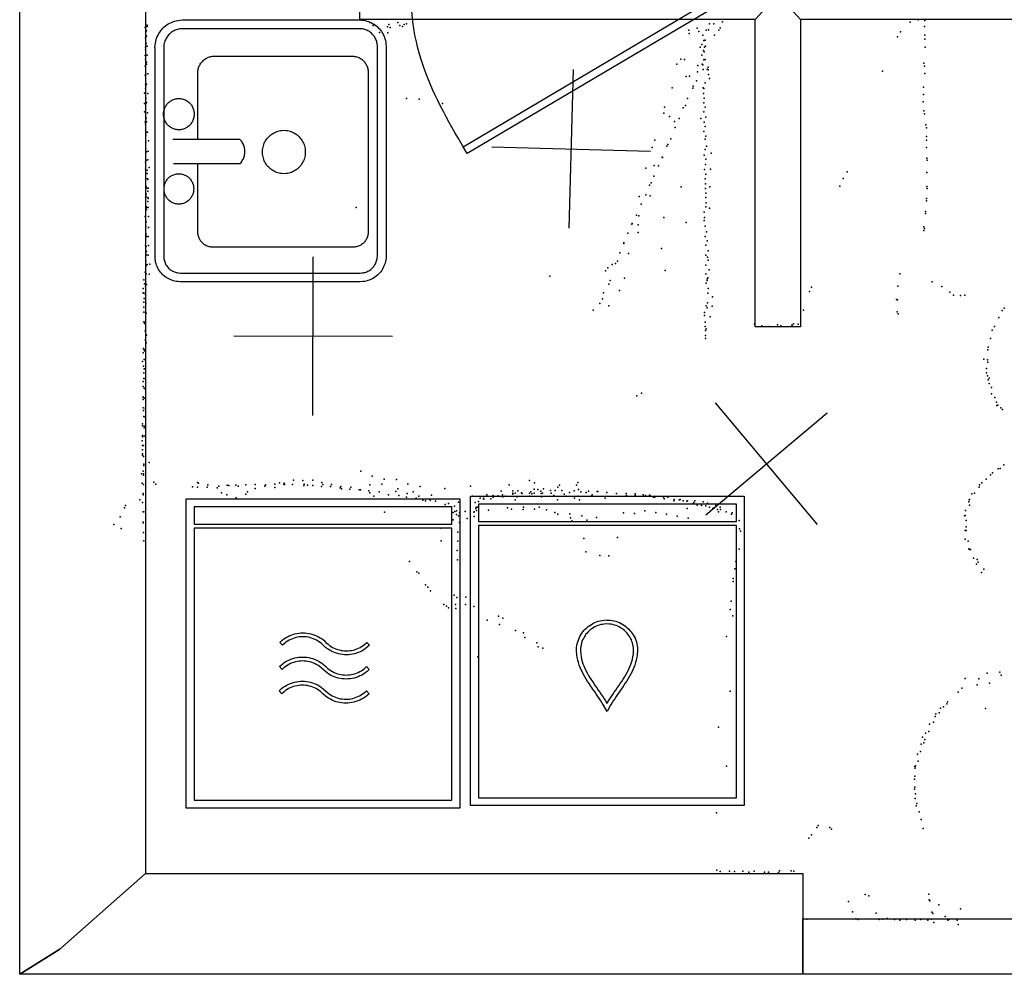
# Model space of a CAD drawing. Header units: millimetres. Extents: x -37888 to 39336, y -2864 to 67775.
# Tile 3 of 31: x -6115 to -3632, y -2864 to -458. Entities that reach past the tile are written whole.
import ezdxf

# ---------------------------------------------------------------- set-up
doc = ezdxf.new("R2010")
doc.units = ezdxf.units.MM
for name, color, linetype in [('DOORS', 7, 'Continuous'), ('OBJECTS', 8, 'Continuous'), ('P', 9, 'Continuous'), ('PANOS', 10, 'Continuous'), ('ROOMS', 1, 'Continuous'), ('WALLS', 3, 'Continuous')]:
    doc.layers.add(name, color=color, linetype=linetype)

# ---------------------------------------------------------------- blocks, each defined once
blk = doc.blocks.new('Sink_5B')
for points in [[(-299.97, 207.426), (-299.725, 212.159), (-299.238, 216.05), (-298.529, 219.705), (-297.596, 223.276), (-296.445, 226.756), (-295.086, 230.135), (-293.527, 233.404), (-291.775, 236.556), (-289.839, 239.582), (-287.726, 242.477), (-285.444, 245.231), (-283, 247.839), (-280.403, 250.292), (-277.659, 252.584), (-274.775, 254.707), (-271.759, 256.654), (-268.618, 258.417), (-265.36, 259.989), (-261.991, 261.361), (-258.522, 262.525), (-254.958, 263.474), (-251.311, 264.199), (-247.588, 264.693), (-242.046, 264.977)], [(-242.047, 264.987), (236.679, 264.987)], [(236.679, 264.999), (242.392, 264.722), (246.606, 264.206), (250.577, 263.447), (254.46, 262.443), (258.242, 261.205), (261.916, 259.739), (265.472, 258.055), (268.901, 256.161), (272.195, 254.067), (275.345, 251.781), (278.344, 249.31), (281.185, 246.664), (283.858, 243.849), (286.356, 240.875), (288.672, 237.749), (290.796, 234.478), (292.721, 231.071), (294.438, 227.537), (295.939, 223.882), (297.214, 220.117), (298.255, 216.249), (299.054, 212.289), (299.602, 208.247), (299.927, 202.212)], [(-241.141, 244.997), (-245.068, 244.852), (-247.519, 244.562), (-249.918, 244.12), (-252.262, 243.53), (-254.546, 242.798), (-256.768, 241.928), (-258.921, 240.926), (-261, 239.794), (-263.001, 238.54), (-264.918, 237.167), (-266.746, 235.681), (-268.478, 234.087), (-270.109, 232.391), (-271.635, 230.599), (-273.049, 228.715), (-274.346, 226.745), (-275.522, 224.695), (-276.572, 222.57), (-277.491, 220.374), (-278.274, 218.111), (-278.917, 215.786), (-279.414, 213.402), (-279.751, 211.125), (-279.997, 206.391)], [(236.679, 244.987), (-241.14, 244.987)], [(-122.093, 210.332), (-121.885, 213.71), (-121.57, 215.909), (-121.119, 218.061), (-120.536, 220.161), (-119.827, 222.204), (-118.995, 224.187), (-118.045, 226.104), (-116.982, 227.951), (-115.81, 229.724), (-114.535, 231.418), (-113.16, 233.028), (-111.691, 234.55), (-110.132, 235.981), (-108.487, 237.314), (-106.761, 238.546), (-104.959, 239.671), (-103.085, 240.687), (-101.145, 241.588), (-99.1417, 242.369), (-97.0809, 243.027), (-94.9669, 243.556), (-92.8043, 243.952), (-90.5977, 244.211), (-87.2155, 244.332)], [(-87.2155, 244.332), (-83.8333, 244.211), (-81.6268, 243.952), (-79.4642, 243.556), (-77.3502, 243.027), (-75.2893, 242.369), (-73.2863, 241.588), (-71.3457, 240.687), (-69.4721, 239.671), (-67.6701, 238.546), (-65.9444, 237.314), (-64.2995, 235.981), (-62.7401, 234.55), (-61.2707, 233.028), (-59.8961, 231.418), (-58.6207, 229.724), (-57.4493, 227.951), (-56.3863, 226.104), (-55.4365, 224.187), (-54.6044, 222.204), (-53.8947, 220.161), (-53.3119, 218.061), (-52.8607, 215.909), (-52.5456, 213.71), (-52.3385, 210.332)], [(48.2272, 210.332), (48.4427, 213.811), (48.7686, 216.077), (49.2347, 218.293), (49.8363, 220.455), (50.5687, 222.56), (51.4271, 224.601), (52.4066, 226.575), (53.5027, 228.477), (54.7105, 230.303), (56.0253, 232.047), (57.4423, 233.704), (58.9567, 235.272), (60.5639, 236.744), (62.2591, 238.116), (64.0375, 239.384), (65.8943, 240.543), (67.8249, 241.588), (69.8244, 242.514), (71.8881, 243.318), (74.0113, 243.994), (76.1892, 244.537), (78.4171, 244.944), (80.6901, 245.209), (84.1741, 245.332)], [(84.1741, 245.332), (87.658, 245.209), (89.9311, 244.944), (92.1589, 244.537), (94.3368, 243.994), (96.46, 243.318), (98.5237, 242.514), (100.523, 241.588), (102.454, 240.543), (104.311, 239.384), (106.089, 238.116), (107.784, 236.744), (109.391, 235.272), (110.906, 233.704), (112.323, 232.047), (113.638, 230.303), (114.845, 228.477), (115.941, 226.575), (116.921, 224.601), (117.779, 222.56), (118.512, 220.455), (119.113, 218.293), (119.58, 216.077), (119.905, 213.811), (120.121, 210.332)], [(279.951, 201.242), (279.769, 205.663), (279.429, 208.434), (278.917, 211.146), (278.239, 213.796), (277.4, 216.377), (276.405, 218.886), (275.261, 221.318), (273.971, 223.665), (272.542, 225.923), (270.98, 228.085), (269.291, 230.145), (267.48, 232.097), (265.554, 233.934), (263.519, 235.652), (261.381, 237.242), (259.147, 238.701), (256.822, 240.022), (254.411, 241.2), (251.921, 242.23), (249.357, 243.105), (246.722, 243.822), (244.022, 244.373), (241.422, 244.745), (236.679, 244.975)], [(-299.983, -205.372), (-299.983, 207.426)], [(-279.983, 206.391), (-279.983, -205.372)], [(-87.2155, 176.332), (-90.5977, 176.453), (-92.8043, 176.712), (-94.9669, 177.108), (-97.0809, 177.637), (-99.1417, 178.295), (-101.145, 179.076), (-103.085, 179.977), (-104.959, 180.992), (-106.761, 182.118), (-108.487, 183.35), (-110.132, 184.683), (-111.691, 186.114), (-113.16, 187.636), (-114.535, 189.246), (-115.81, 190.94), (-116.982, 192.713), (-118.045, 194.56), (-118.995, 196.477), (-119.827, 198.46), (-120.536, 200.503), (-121.119, 202.603), (-121.57, 204.755), (-121.885, 206.954), (-122.093, 210.332)], [(-52.3385, 210.332), (-52.5456, 206.954), (-52.8607, 204.755), (-53.3119, 202.603), (-53.8947, 200.503), (-54.6044, 198.46), (-55.4365, 196.477), (-56.3863, 194.56), (-57.4493, 192.713), (-58.6207, 190.94), (-59.8961, 189.246), (-61.2707, 187.636), (-62.7401, 186.114), (-64.2995, 184.683), (-65.9444, 183.35), (-67.6701, 182.118), (-69.4721, 180.992), (-71.3457, 179.977), (-73.2863, 179.076), (-75.2893, 178.295), (-77.3502, 177.637), (-79.4642, 177.108), (-81.6268, 176.712), (-83.8333, 176.453), (-87.2155, 176.332)], [(-29.1928, 222.963), (-29.1928, 70.3444)], [(26.0797, 70.3444), (26.0797, 224.457)], [(84.1741, 175.332), (80.6901, 175.455), (78.4171, 175.72), (76.1892, 176.127), (74.0113, 176.67), (71.8881, 177.346), (69.8244, 178.15), (67.8249, 179.076), (65.8943, 180.121), (64.0375, 181.28), (62.2591, 182.548), (60.5639, 183.92), (58.9567, 185.392), (57.4423, 186.959), (56.0253, 188.617), (54.7105, 190.361), (53.5027, 192.187), (52.4066, 194.089), (51.4271, 196.063), (50.5687, 198.104), (49.8363, 200.209), (49.2347, 202.371), (48.7686, 204.587), (48.4427, 206.853), (48.2272, 210.332)], [(120.121, 210.332), (119.905, 206.853), (119.58, 204.587), (119.113, 202.371), (118.512, 200.209), (117.779, 198.104), (116.921, 196.063), (115.941, 194.089), (114.845, 192.187), (113.638, 190.361), (112.323, 188.617), (110.906, 186.959), (109.391, 185.392), (107.784, 183.92), (106.089, 182.548), (104.311, 181.28), (102.454, 180.121), (100.523, 179.076), (98.5237, 178.15), (96.46, 177.346), (94.3368, 176.67), (92.1589, 176.127), (89.931, 175.72), (87.658, 175.455), (84.1741, 175.332)], [(279.939, -203.177), (279.939, 201.242)], [(299.939, 202.213), (299.939, -204.148)], [(-220.584, 133.145), (-220.377, 136.481), (-220.064, 138.652), (-219.616, 140.777), (-219.039, 142.85), (-218.336, 144.867), (-217.513, 146.824), (-216.573, 148.717), (-215.522, 150.54), (-214.364, 152.289), (-213.103, 153.961), (-211.744, 155.55), (-210.292, 157.052), (-208.751, 158.463), (-207.125, 159.778), (-205.42, 160.993), (-203.639, 162.104), (-201.788, 163.105), (-199.871, 163.993), (-197.893, 164.763), (-195.857, 165.41), (-193.769, 165.931), (-191.633, 166.32), (-189.454, 166.574), (-186.114, 166.691)], [(-186.114, 166.691), (-29.0743, 166.691)], [(26.1446, 166.691), (179.395, 166.691)], [(179.395, 166.691), (183.074, 166.512), (185.471, 166.2), (187.819, 165.739), (190.112, 165.134), (192.345, 164.39), (194.514, 163.512), (196.613, 162.505), (198.638, 161.374), (200.583, 160.124), (202.443, 158.76), (204.215, 157.286), (205.892, 155.708), (207.469, 154.031), (208.943, 152.26), (210.307, 150.399), (211.557, 148.454), (212.688, 146.429), (213.695, 144.33), (214.573, 142.162), (215.317, 139.928), (215.922, 137.635), (216.383, 135.288), (216.696, 132.89), (216.874, 129.212)], [(-220.584, -189.276), (-220.584, 133.145)], [(216.874, 129.212), (216.874, -187.471)], [(-29.1928, 70.3444), (-26.3487, 67.7636), (-24.3506, 66.2261), (-22.2794, 64.8351), (-20.1425, 63.5904), (-17.9471, 62.4922), (-15.7006, 61.5404), (-13.4102, 60.7351), (-11.0833, 60.0762), (-8.72722, 59.5637), (-6.34918, 59.1976), (-3.95653, 58.978), (-1.55657, 58.9047), (0.84339, 58.978), (3.23605, 59.1976), (5.61409, 59.5637), (7.97021, 60.0762), (10.2971, 60.7351), (12.5875, 61.5404), (14.834, 62.4922), (17.0294, 63.5904), (19.1663, 64.8351), (21.2374, 66.2261), (23.2355, 67.7636), (26.0797, 70.3444)], [(-52.5212, -30.4854), (-52.2466, -25.6388), (-51.8095, -22.4823), (-51.1766, -19.3929), (-50.3548, -16.3771), (-49.3504, -13.4415), (-48.1702, -10.5924), (-46.8206, -7.83635), (-45.3083, -5.17986), (-43.6399, -2.62939), (-41.822, -0.1914), (-39.861, 2.12761), (-37.7637, 4.32118), (-35.5365, 6.38282), (-33.1861, 8.30606), (-30.7191, 10.0844), (-28.142, 11.7114), (-25.4614, 13.1806), (-22.684, 14.4855), (-19.8162, 15.6195), (-16.8647, 16.5763), (-13.836, 17.3494), (-10.7368, 17.9322), (-7.57363, 18.3184), (-2.72327, 18.5146)], [(-2.72327, 18.5146), (2.12709, 18.3184), (5.29028, 17.9322), (8.3895, 17.3494), (11.4182, 16.5763), (14.3697, 15.6195), (17.2374, 14.4855), (20.0149, 13.1806), (22.6955, 11.7114), (25.2726, 10.0844), (27.7396, 8.30606), (30.09, 6.38282), (32.3171, 4.32118), (34.4145, 2.12761), (36.3754, -0.1914), (38.1934, -2.62939), (39.8618, -5.17986), (41.3741, -7.83635), (42.7236, -10.5924), (43.9039, -13.4415), (44.9082, -16.3771), (45.7301, -19.3929), (46.3629, -22.4823), (46.8001, -25.6388), (47.0746, -30.4854)], [(-2.72327, -79.4854), (-7.57363, -79.2892), (-10.7368, -78.903), (-13.836, -78.3202), (-16.8647, -77.5471), (-19.8162, -76.5903), (-22.684, -75.4563), (-25.4614, -74.1514), (-28.142, -72.6822), (-30.7191, -71.0552), (-33.1861, -69.2769), (-35.5365, -67.3536), (-37.7637, -65.292), (-39.861, -63.0984), (-41.822, -60.7794), (-43.6399, -58.3414), (-45.3083, -55.7909), (-46.8206, -53.1344), (-48.1702, -50.3784), (-49.3504, -47.5293), (-50.3548, -44.5937), (-51.1766, -41.5779), (-51.8095, -38.4885), (-52.2466, -35.332), (-52.5212, -30.4854)], [(47.0746, -30.4854), (46.8001, -35.332), (46.3629, -38.4885), (45.7301, -41.5779), (44.9082, -44.5937), (43.9039, -47.5293), (42.7236, -50.3784), (41.3741, -53.1344), (39.8618, -55.7909), (38.1934, -58.3414), (36.3754, -60.7794), (34.4145, -63.0984), (32.3171, -65.292), (30.09, -67.3536), (27.7396, -69.2769), (25.2726, -71.0552), (22.6955, -72.6822), (20.0149, -74.1514), (17.2374, -75.4563), (14.3696, -76.5903), (11.4181, -77.5471), (8.38949, -78.3202), (5.29027, -78.903), (2.12709, -79.2892), (-2.72327, -79.4854)], [(-186.457, -223.403), (-189.807, -223.24), (-191.99, -222.956), (-194.128, -222.536), (-196.215, -221.985), (-198.249, -221.307), (-200.224, -220.508), (-202.135, -219.591), (-203.979, -218.561), (-205.75, -217.423), (-207.444, -216.181), (-209.057, -214.839), (-210.584, -213.403), (-212.021, -211.876), (-213.362, -210.263), (-214.604, -208.568), (-215.743, -206.797), (-216.773, -204.954), (-217.689, -203.042), (-218.489, -201.068), (-219.166, -199.034), (-219.717, -196.946), (-220.137, -194.808), (-220.422, -192.626), (-220.584, -189.276)], [(216.874, -187.471), (216.703, -190.997), (216.404, -193.296), (215.962, -195.547), (215.382, -197.745), (214.668, -199.886), (213.827, -201.965), (212.861, -203.978), (211.777, -205.919), (210.578, -207.784), (209.27, -209.568), (207.858, -211.266), (206.345, -212.874), (204.737, -214.386), (203.039, -215.799), (201.255, -217.107), (199.39, -218.305), (197.449, -219.39), (195.437, -220.355), (193.358, -221.197), (191.217, -221.91), (189.018, -222.49), (186.768, -222.932), (184.469, -223.232), (180.942, -223.403)], [(-240.549, -264.817), (-245.886, -264.558), (-249.855, -264.074), (-253.587, -263.362), (-257.235, -262.421), (-260.79, -261.258), (-264.243, -259.882), (-267.584, -258.301), (-270.806, -256.523), (-273.901, -254.556), (-276.862, -252.409), (-279.681, -250.089), (-282.35, -247.603), (-284.862, -244.96), (-287.21, -242.167), (-289.386, -239.23), (-291.383, -236.158), (-293.192, -232.958), (-294.806, -229.638), (-296.217, -226.205), (-297.417, -222.667), (-298.396, -219.034), (-299.148, -215.313), (-299.664, -211.515), (-299.995, -205.372)], [(-279.971, -205.372), (-279.831, -208.932), (-279.523, -211.458), (-279.058, -213.931), (-278.442, -216.346), (-277.679, -218.7), (-276.774, -220.988), (-275.732, -223.204), (-274.558, -225.345), (-273.257, -227.404), (-271.834, -229.377), (-270.295, -231.256), (-268.645, -233.037), (-266.89, -234.713), (-265.036, -236.28), (-263.088, -237.731), (-261.052, -239.063), (-258.934, -240.268), (-256.738, -241.343), (-254.469, -242.283), (-252.133, -243.083), (-249.732, -243.737), (-247.271, -244.242), (-244.916, -244.582), (-240.549, -244.794)], [(180.942, -223.403), (-186.457, -223.403)], [(238.312, -244.817), (242.524, -244.646), (245.16, -244.323), (247.74, -243.838), (250.259, -243.194), (252.715, -242.396), (255.102, -241.451), (257.414, -240.364), (259.647, -239.138), (261.795, -237.78), (263.852, -236.295), (265.812, -234.689), (267.669, -232.967), (269.418, -231.136), (271.052, -229.201), (272.566, -227.168), (273.954, -225.043), (275.211, -222.833), (276.332, -220.541), (277.312, -218.173), (278.145, -215.735), (278.828, -213.23), (279.353, -210.662), (279.707, -208.198), (279.951, -203.178)], [(299.927, -204.148), (299.684, -209.167), (299.186, -213.246), (298.453, -217.085), (297.484, -220.838), (296.287, -224.494), (294.871, -228.046), (293.243, -231.483), (291.414, -234.797), (289.39, -237.981), (287.181, -241.027), (284.794, -243.926), (282.236, -246.671), (279.517, -249.256), (276.642, -251.671), (273.621, -253.909), (270.46, -255.963), (267.168, -257.824), (263.752, -259.484), (260.22, -260.935), (256.58, -262.168), (252.842, -263.176), (249.015, -263.948), (245.108, -264.478), (239.281, -264.794)], [(-240.549, -244.806), (238.311, -244.806)], [(239.282, -264.806), (-240.549, -264.806)]]:
    blk.add_lwpolyline(points)
blk = doc.blocks.new('Dryer_58')
for points in [[(-344.8, -320.8), (-344.8, 389.9)], [(-344.8, 389.9), (345.2, 389.9)], [(345.2, 389.9), (345.2, -320.8)], [(-324.8, 369.9), (-324.8, -315.8)], [(325.2, 369.9), (-324.8, 369.9)], [(325.2, -315.8), (325.2, 369.9)], [(-116, 101.2), (-110.4, 106.3), (-106.1, 109.6), (-101.7, 112.6), (-97.2, 115.2), (-92.6, 117.5), (-87.8, 119.6), (-83, 121.3), (-78.1, 122.7), (-73.1, 123.8), (-68, 124.6), (-63, 125), (-57.9, 125.2), (-52.8, 125), (-47.8, 124.6), (-42.8, 123.8), (-37.8, 122.8), (-32.9, 121.4), (-28, 119.7), (-23.3, 117.7), (-18.6, 115.4), (-14.1, 112.7), (-9.7, 109.8), (-5.5, 106.6), (0.5, 101.2)], [(-6.2, 93.8), (-11.6, 98.6), (-15.3, 101.5), (-19.1, 104.1), (-23.1, 106.4), (-27.2, 108.5), (-31.3, 110.2), (-35.6, 111.8), (-39.9, 113), (-44.3, 113.9), (-48.7, 114.6), (-53.1, 115.1), (-57.6, 115.2), (-62.1, 115.1), (-66.5, 114.7), (-70.9, 114), (-75.3, 113.1), (-79.7, 111.8), (-83.9, 110.4), (-88.1, 108.6), (-92.2, 106.6), (-96.1, 104.3), (-100, 101.7), (-103.7, 98.9), (-109.3, 93.8), (-116, 101.2)], [(0.5, 101.2), (6.1, 96.1), (9.8, 93.3), (13.7, 90.7), (17.6, 88.4), (21.7, 86.3), (25.9, 84.6), (30.1, 83.1), (34.5, 81.9), (38.8, 80.9), (43.3, 80.3), (47.7, 79.9), (52.2, 79.7), (56.6, 79.9), (61.1, 80.3), (65.5, 81), (69.9, 82), (74.2, 83.2), (78.5, 84.7), (82.6, 86.5), (86.7, 88.5), (90.7, 90.9), (94.5, 93.4), (98.2, 96.3), (103.6, 101.2), (110.3, 93.8), (104.3, 88.4), (100.1, 85.1), (95.7, 82.2), (91.2, 79.6), (86.5, 77.3), (81.8, 75.3), (76.9, 73.6), (72, 72.2), (67, 71.1), (62, 70.4), (56.9, 69.9), (51.9, 69.8), (46.8, 69.9), (41.7, 70.4), (36.7, 71.2), (31.7, 72.3), (26.8, 73.7), (22, 75.4), (17.2, 77.4), (12.6, 79.7), (8.1, 82.4), (3.7, 85.3), (-0.6, 88.6), (-6.2, 93.8)], [(-116.6, 40.2), (-111, 45.3), (-106.7, 48.6), (-102.3, 51.6), (-97.8, 54.2), (-93.2, 56.5), (-88.4, 58.6), (-83.6, 60.3), (-78.7, 61.7), (-73.7, 62.8), (-68.7, 63.6), (-63.6, 64), (-58.5, 64.2), (-53.5, 64.1), (-48.4, 63.6), (-43.4, 62.8), (-38.4, 61.8), (-33.5, 60.4), (-28.6, 58.7), (-23.9, 56.7), (-19.2, 54.4), (-14.7, 51.7), (-10.3, 48.8), (-6.1, 45.6), (-0.1, 40.2)], [(-6.9, 32.8), (-12.2, 37.6), (-15.9, 40.5), (-19.7, 43.1), (-23.7, 45.4), (-27.8, 47.5), (-32, 49.3), (-36.2, 50.8), (-40.5, 52), (-44.9, 53), (-49.3, 53.6), (-53.8, 54.1), (-58.2, 54.2), (-62.7, 54.1), (-67.1, 53.7), (-71.6, 53), (-76, 52.1), (-80.3, 50.9), (-84.5, 49.4), (-88.7, 47.6), (-92.8, 45.6), (-96.8, 43.3), (-100.6, 40.7), (-104.3, 37.9), (-109.9, 32.8), (-116.6, 40.2)], [(-0.1, 40.2), (5.5, 35.1), (9.2, 32.3), (13, 29.7), (17, 27.4), (21.1, 25.4), (25.3, 23.6), (29.5, 22.1), (33.8, 20.9), (38.2, 20), (42.6, 19.3), (47.1, 18.9), (51.6, 18.8), (56, 18.9), (60.5, 19.3), (64.9, 20), (69.3, 21), (73.6, 22.2), (77.8, 23.7), (82, 25.5), (86.1, 27.5), (90, 29.9), (93.9, 32.4), (97.6, 35.3), (102.9, 40.2), (109.7, 32.8), (103.7, 27.4), (99.5, 24.1), (95.1, 21.2), (90.6, 18.6), (85.9, 16.3), (81.2, 14.3), (76.3, 12.6), (71.4, 11.2), (66.4, 10.1), (61.4, 9.4), (56.3, 8.9), (51.2, 8.8), (46.2, 8.9), (41.1, 9.4), (36.1, 10.2), (31.1, 11.3), (26.2, 12.7), (21.4, 14.4), (16.6, 16.4), (12, 18.7), (7.5, 21.4), (3.1, 24.3), (-1.2, 27.7), (-6.9, 32.8)], [(-117.3, -20.8), (-111.6, -15.7), (-107.3, -12.4), (-103, -9.4), (-98.5, -6.8), (-93.8, -4.4), (-89.1, -2.4), (-84.2, -0.7), (-79.3, 0.7), (-74.3, 1.8), (-69.3, 2.6), (-64.2, 3), (-59.2, 3.2), (-54.1, 3.1), (-49, 2.6), (-44, 1.8), (-39, 0.8), (-34.1, -0.6), (-29.3, -2.3), (-24.5, -4.3), (-19.9, -6.6), (-15.3, -9.3), (-11, -12.2), (-6.7, -15.4), (-0.8, -20.8)], [(-7.5, -28.2), (-12.8, -23.4), (-16.5, -20.5), (-20.4, -17.9), (-24.3, -15.6), (-28.4, -13.5), (-32.6, -11.7), (-36.8, -10.2), (-41.2, -9), (-45.5, -8), (-50, -7.4), (-54.4, -6.9), (-58.9, -6.8), (-63.3, -6.9), (-67.8, -7.3), (-72.2, -8), (-76.6, -8.9), (-80.9, -10.1), (-85.2, -11.6), (-89.3, -13.4), (-93.4, -15.4), (-97.4, -17.7), (-101.2, -20.3), (-104.9, -23.1), (-110.6, -28.2), (-117.3, -20.8)], [(-0.8, -20.8), (4.9, -25.9), (8.5, -28.7), (12.4, -31.3), (16.4, -33.6), (20.5, -35.6), (24.6, -37.4), (28.9, -38.9), (33.2, -40.1), (37.6, -41), (42, -41.7), (46.5, -42.1), (50.9, -42.2), (55.4, -42.1), (59.8, -41.7), (64.3, -41), (68.6, -40), (73, -38.8), (77.2, -37.3), (81.4, -35.5), (85.5, -33.5), (89.4, -31.1), (93.3, -28.5), (97, -25.7), (102.3, -20.8), (109, -28.2), (103.1, -33.6), (98.8, -36.8), (94.5, -39.8), (89.9, -42.4), (85.3, -44.7), (80.5, -46.7), (75.7, -48.4), (70.8, -49.8), (65.8, -50.9), (60.8, -51.6), (55.7, -52.1), (50.6, -52.2), (45.6, -52.1), (40.5, -51.6), (35.5, -50.8), (30.5, -49.7), (25.6, -48.3), (20.7, -46.6), (16, -44.6), (11.3, -42.3), (6.8, -39.6), (2.4, -36.7), (-1.8, -33.3), (-7.5, -28.2)], [(-344.8, -390.1), (-344.8, -320.8)], [(-324.8, -315.8), (325.2, -315.8)], [(345.2, -320.8), (345.2, -390.1)], [(-324.8, -325.8), (-324.8, -370.1)], [(325.2, -325.8), (-324.8, -325.8)], [(325.2, -370.1), (325.2, -325.8)], [(-324.8, -370.1), (325.2, -370.1)], [(345.2, -390.1), (-344.8, -390.1)]]:
    blk.add_lwpolyline(points)
blk = doc.blocks.new('Washer_5E')
for points in [[(-344.9, -321.5), (-344.9, 389.3)], [(-344.9, 389.3), (345.2, 389.3)], [(345.2, 389.3), (345.2, -321.5)], [(-324.9, 369.3), (-324.9, -316.5)], [(325.2, 369.3), (-324.9, 369.3)], [(325.2, -316.5), (325.2, 369.3)], [(-75.9, -1.4), (-75.1, 9.1), (-74.1, 15.8), (-72.6, 22.3), (-70.9, 28.7), (-68.8, 35), (-66.4, 41.1), (-63.8, 47.2), (-61, 53.1), (-57.9, 59), (-54.7, 64.8), (-51.3, 70.5), (-47.8, 76.1), (-44.1, 81.7), (-40.4, 87.2), (-36.7, 92.7), (-32.9, 98.2), (-29.2, 103.6), (-25.4, 109), (-21.7, 114.4), (-18.1, 119.8), (-14.6, 125.3), (-11.2, 130.7), (-7.9, 136.1), (1.1, 152.4)], [(1.1, 152.4), (10.2, 136.1), (13.4, 130.7), (16.8, 125.3), (20.4, 119.9), (24, 114.5), (27.7, 109.1), (31.4, 103.6), (35.2, 98.2), (39, 92.8), (42.7, 87.3), (46.4, 81.8), (50.1, 76.2), (53.6, 70.6), (57, 64.9), (60.2, 59.1), (63.3, 53.2), (66.2, 47.3), (68.8, 41.3), (71.2, 35.1), (73.2, 28.8), (75, 22.4), (76.4, 15.9), (77.5, 9.2), (78.3, -1.3)], [(1.1, 131.8), (0.8, 131.2), (-2.6, 125.5), (-6.1, 119.9), (-9.7, 114.4), (-13.4, 108.9), (-17.1, 103.4), (-20.9, 97.9), (-24.7, 92.5), (-28.5, 87), (-32.2, 81.6), (-35.8, 76.1), (-39.4, 70.7), (-42.8, 65.2), (-46.1, 59.7), (-49.2, 54.1), (-52.1, 48.5), (-54.8, 42.9), (-57.3, 37.2), (-59.5, 31.4), (-61.4, 25.6), (-63, 19.7), (-64.3, 13.7), (-65.2, 7.6), (-65.9, -1.5)], [(68.3, -1.4), (67.6, 7.7), (66.7, 13.8), (65.4, 19.8), (63.8, 25.7), (61.8, 31.5), (59.6, 37.3), (57.2, 43), (54.4, 48.6), (51.5, 54.2), (48.4, 59.7), (45.1, 65.3), (41.7, 70.7), (38.1, 76.2), (34.5, 81.6), (30.8, 87.1), (27, 92.5), (23.2, 97.9), (19.4, 103.4), (15.7, 108.9), (12, 114.4), (8.4, 119.9), (4.8, 125.5), (1.4, 131.2), (1.1, 131.8)], [(1, -78.6), (-6.5, -78.3), (-11.4, -77.6), (-16.2, -76.6), (-21, -75.4), (-25.6, -73.8), (-30, -72), (-34.3, -69.9), (-38.5, -67.6), (-42.5, -65), (-46.3, -62.2), (-50, -59.2), (-53.4, -55.9), (-56.6, -52.5), (-59.7, -48.8), (-62.5, -45), (-65, -41), (-67.4, -36.8), (-69.4, -32.5), (-71.2, -28), (-72.8, -23.4), (-74, -18.6), (-74.9, -13.8), (-75.6, -8.8), (-75.9, -1.4)], [(-65.9, -1.5), (-65.6, -8.3), (-65, -12.5), (-64.2, -16.7), (-63.1, -20.8), (-61.7, -24.8), (-60.2, -28.7), (-58.3, -32.5), (-56.3, -36.1), (-54.1, -39.6), (-51.6, -42.9), (-49, -46.1), (-46.1, -49.1), (-43.1, -51.9), (-39.9, -54.5), (-36.6, -57), (-33.1, -59.2), (-29.5, -61.2), (-25.7, -63), (-21.8, -64.6), (-17.8, -65.9), (-13.7, -67), (-9.5, -67.8), (-5.2, -68.3), (1.5, -68.6)], [(78.3, -1.3), (77.9, -9.1), (77.3, -14), (76.3, -18.8), (75.1, -23.6), (73.5, -28.2), (71.7, -32.6), (69.6, -36.9), (67.3, -41.1), (64.7, -45.1), (61.9, -49), (58.9, -52.6), (55.7, -56.1), (52.2, -59.3), (48.6, -62.3), (44.7, -65.1), (40.7, -67.7), (36.6, -70.1), (32.2, -72.1), (27.8, -73.9), (23.2, -75.5), (18.4, -76.7), (13.6, -77.6), (8.6, -78.3), (1, -78.7)], [(1.5, -68.6), (8.1, -68.3), (12.3, -67.7), (16.5, -66.9), (20.6, -65.8), (24.6, -64.4), (28.5, -62.9), (32.2, -61), (35.8, -59), (39.3, -56.7), (42.6, -54.3), (45.8, -51.6), (48.8, -48.8), (51.6, -45.8), (54.2, -42.6), (56.7, -39.2), (58.9, -35.7), (60.9, -32.1), (62.7, -28.3), (64.3, -24.4), (65.6, -20.4), (66.6, -16.3), (67.5, -12.1), (68, -7.8), (68.3, -1.4)], [(-344.9, -390.7), (-344.9, -321.5)], [(-324.9, -316.5), (325.2, -316.5)], [(345.2, -321.5), (345.2, -390.7)], [(325.2, -326.5), (-324.9, -326.5)], [(-324.9, -326.5), (-324.9, -370.7)], [(325.2, -370.7), (325.2, -326.5)], [(-324.9, -370.7), (325.2, -370.7)], [(345.2, -390.7), (-344.9, -390.7)]]:
    blk.add_lwpolyline(points)
blk = doc.blocks.new('1-Standard_3D')
for points in [[(-403.982, 5.64828), (253.382, 394.931), (263.573, 377.722), (-393.791, -11.5606), (-403.982, 5.64828)], [(263.573, 377.722), (275.367, 357.142), (283.15, 343.495), (290.844, 329.879), (298.429, 316.269), (305.882, 302.642), (313.184, 288.973), (320.313, 275.239), (327.249, 261.416), (333.971, 247.479), (340.456, 233.405), (346.686, 219.17), (352.638, 204.75), (358.291, 190.121), (363.626, 175.258), (368.62, 160.139), (373.253, 144.738), (377.503, 129.032), (381.351, 112.998), (384.774, 96.6102), (387.752, 79.8457), (390.265, 62.6802), (392.29, 45.0899), (393.807, 27.0508), (395.085, -0.90191)]]:
    blk.add_lwpolyline(points)

msp = doc.modelspace()

# ---------------------------------------------------------------- linework, layer by layer
at = {"layer": 'P'}
for p in [(-5794, -471), (-5256, -458), (-5232, -465), (-5184, -470), (-5162, -465), (-5146, -470), (-5140, -468), (-4376, -468), (-4365, -468), (-4343, -463), (-3870, -464), (-3850, -458), (-3833, -460), (-5799, -477), (-5795, -486), (-5794, -475), (-5224, -472), (-5208, -490), (-5188, -476), (-5187, -491), (-5181, -477), (-5157, -472), (-5150, -475), (-4428, -484), (-4427, -492), (-4407, -479), (-4403, -487), (-4384, -484), (-4378, -483), (-4352, -484), (-4349, -478), (-3894, -488), (-3834, -475), (-5798, -504), (-5797, -501), (-5796, -518), (-5795, -499), (-4395, -520), (-4393, -497), (-4390, -510), (-4387, -509), (-4363, -497), (-3902, -501), (-3833, -497), (-3833, -507), (-5798, -527), (-5798, -533), (-5794, -524), (-4399, -527), (-4391, -535), (-4389, -539), (-4388, -527), (-4386, -524), (-3832, -527), (-5799, -548), (-5798, -557), (-5795, -565), (-5795, -570), (-5794, -547), (-4458, -570), (-4448, -557), (-4439, -558), (-4395, -547), (-4394, -570), (-4390, -559), (-4387, -558), (-3835, -567), (-5799, -575), (-5797, -595), (-5792, -594), (-4406, -589), (-4405, -573), (-4393, -571), (-4392, -583), (-4382, -582), (-4379, -577), (-4379, -584), (-3940, -587), (-3834, -575), (-3833, -593), (-5799, -597), (-5795, -620), (-4435, -601), (-4426, -600), (-4409, -612), (-4387, -617), (-4378, -596), (-4376, -606), (-5800, -643), (-5798, -622), (-5798, -632), (-5797, -625), (-5792, -644), (-4470, -629), (-4418, -630), (-4417, -625), (-4392, -629), (-4391, -644), (-4390, -631), (-3836, -628), (-5800, -669), (-5797, -655), (-5797, -669), (-5795, -666), (-5140, -656), (-5108, -658), (-5049, -669), (-4431, -656), (-4390, -667), (-4389, -655), (-3837, -665), (-3836, -646), (-5800, -690), (-5798, -691), (-5793, -692), (-4491, -693), (-4489, -678), (-4442, -680), (-4436, -674), (-4390, -690), (-4387, -678), (-3835, -687), (-3834, -695), (-5799, -715), (-5796, -706), (-5795, -715), (-4477, -702), (-4464, -714), (-4452, -707), (-4398, -707), (-4389, -716), (-4385, -703), (-5798, -720), (-5796, -741), (-5796, -742), (-5793, -741), (-4462, -729), (-4390, -739), (-4387, -727), (-3830, -723), (-3829, -730), (-5797, -749), (-5797, -766), (-5790, -763), (-4514, -761), (-4473, -758), (-4387, -759), (-4385, -751), (-3829, -752), (-3829, -761), (-5797, -783), (-5795, -791), (-5791, -789), (-4520, -780), (-4483, -776), (-4481, -772), (-4387, -785), (-4383, -776), (-4372, -794), (-3829, -780), (-5798, -817), (-5797, -811), (-5796, -812), (-5792, -811), (-4495, -804), (-4494, -805), (-4389, -799), (-4385, -809), (-3828, -807), (-3827, -812), (-5798, -834), (-5794, -837), (-5789, -830), (-4536, -832), (-4515, -825), (-4504, -826), (-4388, -835), (-4386, -823), (-4373, -834), (-4029, -841), (-3828, -843), (-5797, -858), (-5794, -845), (-5793, -859), (-5792, -860), (-4516, -852), (-4387, -859), (-4385, -847), (-4039, -858), (-5796, -878), (-5794, -882), (-5792, -890), (-5791, -882), (-4527, -875), (-4523, -869), (-4447, -879), (-4386, -871), (-4386, -883), (-4375, -879), (-4047, -877), (-3828, -878), (-3827, -883), (-5796, -897), (-5796, -904), (-5792, -906), (-5792, -916), (-5791, -908), (-4553, -903), (-4536, -899), (-4525, -902), (-4385, -895), (-4385, -906), (-3829, -908), (-3829, -914), (-5795, -929), (-5795, -931), (-5795, -936), (-5791, -931), (-5267, -931), (-4548, -923), (-4389, -943), (-4385, -929), (-4384, -919), (-4376, -933), (-3831, -941), (-5799, -954), (-5796, -967), (-5790, -954), (-4560, -950), (-4554, -952), (-4491, -956), (-4389, -964), (-4388, -956), (-3831, -946), (-5797, -979), (-5790, -981), (-4572, -973), (-4571, -971), (-4556, -975), (-4435, -969), (-4387, -978), (-4383, -992), (-3835, -980), (-3835, -989), (-3834, -984), (-5796, -998), (-5796, -1005), (-5795, -1004), (-5791, -1004), (-4582, -996), (-4556, -994), (-4387, -1004), (-4382, -1015), (-5798, -1026), (-5796, -1029), (-5795, -1042), (-5790, -1027), (-4592, -1020), (-4592, -1022), (-4497, -1034), (-4385, -1026), (-4379, -1040), (-5797, -1066), (-5795, -1050), (-5791, -1051), (-4608, -1066), (-4602, -1045), (-4580, -1047), (-4385, -1051), (-4381, -1056), (-4379, -1064), (-5796, -1078), (-5794, -1075), (-5787, -1074), (-4638, -1091), (-4632, -1083), (-4621, -1075), (-4613, -1072), (-4488, -1090), (-4385, -1076), (-4377, -1088), (-5802, -1113), (-5799, -1094), (-5796, -1098), (-5789, -1099), (-4778, -1104), (-4626, -1115), (-4590, -1109), (-4385, -1098), (-4382, -1111), (-4382, -1115), (-4380, -1108), (-3896, -1098), (-5804, -1135), (-5800, -1123), (-5798, -1130), (-5795, -1125), (-4630, -1124), (-4603, -1140), (-4384, -1122), (-4379, -1135), (-4119, -1132), (-3901, -1129), (-3814, -1118), (-3790, -1130), (-5804, -1146), (-5803, -1147), (-5801, -1160), (-5799, -1147), (-5798, -1151), (-4646, -1161), (-4643, -1146), (-4380, -1147), (-4368, -1156), (-4124, -1143), (-3904, -1163), (-3902, -1164), (-3770, -1144), (-3761, -1152), (-3743, -1153), (-3732, -1152), (-5802, -1170), (-5802, -1182), (-5797, -1172), (-4669, -1190), (-4652, -1173), (-4630, -1179), (-4384, -1179), (-4382, -1184), (-4381, -1171), (-4369, -1180), (-4139, -1190), (-3638, -1191), (-3633, -1185), (-5802, -1195), (-5798, -1195), (-5796, -1197), (-4388, -1196), (-4388, -1203), (-4374, -1207), (-3903, -1194), (-3900, -1199), (-3646, -1208), (-5802, -1219), (-5800, -1223), (-5799, -1219), (-4387, -1220), (-4387, -1231), (-4386, -1241), (-4384, -1237), (-4262, -1225), (-4244, -1229), (-4226, -1231), (-4204, -1227), (-4196, -1229), (-4168, -1228), (-4167, -1228), (-4164, -1224), (-4152, -1225), (-3663, -1240), (-3657, -1231), (-5799, -1242), (-5799, -1242), (-5798, -1264), (-5798, -1266), (-5795, -1253), (-4386, -1254), (-4386, -1261), (-3667, -1261), (-5803, -1286), (-5801, -1290), (-5796, -1272), (-3674, -1290), (-3673, -1283), (-5804, -1297), (-5801, -1314), (-5800, -1292), (-5799, -1315), (-3684, -1313), (-3675, -1315), (-5805, -1319), (-5803, -1331), (-5801, -1338), (-5800, -1338), (-3677, -1337), (-3674, -1321), (-5802, -1348), (-5802, -1362), (-5799, -1362), (-3677, -1348), (-3675, -1355), (-3673, -1365), (-3671, -1361), (-5804, -1370), (-5804, -1382), (-5801, -1386), (-5800, -1387), (-3671, -1375), (-3665, -1385), (-5804, -1408), (-5804, -1410), (-5804, -1415), (-5800, -1412), (-4559, -1406), (-4547, -1399), (-3665, -1401), (-3656, -1410), (-5804, -1436), (-5799, -1437), (-3652, -1422), (-3651, -1430), (-3649, -1429), (-3641, -1436), (-5803, -1443), (-5802, -1458), (-5801, -1459), (-3637, -1440), (-5805, -1476), (-5805, -1481), (-5801, -1482), (-5801, -1486), (-5805, -1506), (-5805, -1509), (-5801, -1507), (-5806, -1519), (-5805, -1531), (-5803, -1531), (-5805, -1542), (-5805, -1552), (-5805, -1555), (-5803, -1559), (-5802, -1578), (-5802, -1581), (-5789, -1574), (-3634, -1580), (-5808, -1602), (-5804, -1596), (-5803, -1602), (-5803, -1606), (-5255, -1596), (-5226, -1608), (-3667, -1605), (-3662, -1600), (-3648, -1590), (-3643, -1589), (-5806, -1626), (-5803, -1629), (-5777, -1623), (-5772, -1628), (-5679, -1635), (-5667, -1624), (-5667, -1636), (-5664, -1626), (-5642, -1636), (-5641, -1630), (-5617, -1638), (-5613, -1633), (-5592, -1631), (-5588, -1632), (-5570, -1631), (-5564, -1633), (-5545, -1630), (-5521, -1629), (-5497, -1633), (-5495, -1630), (-5472, -1628), (-5472, -1637), (-5460, -1625), (-5449, -1628), (-5448, -1626), (-5447, -1629), (-5427, -1629), (-5425, -1618), (-5401, -1619), (-5399, -1632), (-5398, -1628), (-5389, -1631), (-5376, -1618), (-5376, -1632), (-5354, -1634), (-5353, -1624), (-5351, -1629), (-5331, -1634), (-5329, -1629), (-5307, -1638), (-5305, -1634), (-5280, -1636), (-5232, -1630), (-5202, -1628), (-5196, -1616), (-5165, -1617), (-5136, -1628), (-5105, -1634), (-4978, -1633), (-4881, -1630), (-4830, -1619), (-4817, -1625), (-4758, -1636), (-4754, -1631), (-4711, -1631), (-4708, -1624), (-3696, -1636), (-3695, -1630), (-3689, -1625), (-3678, -1616), (-5804, -1652), (-5804, -1655), (-5606, -1650), (-5593, -1655), (-5569, -1663), (-5545, -1654), (-5541, -1648), (-5521, -1639), (-5304, -1640), (-5283, -1641), (-5259, -1643), (-5256, -1643), (-5235, -1645), (-5232, -1650), (-5222, -1659), (-5209, -1648), (-5185, -1655), (-5167, -1647), (-5162, -1640), (-5159, -1657), (-5140, -1661), (-5138, -1652), (-5123, -1648), (-5109, -1659), (-5077, -1656), (-5043, -1639), (-4973, -1659), (-4937, -1655), (-4922, -1660), (-4921, -1657), (-4921, -1661), (-4909, -1658), (-4901, -1646), (-4898, -1655), (-4897, -1660), (-4891, -1659), (-4872, -1645), (-4872, -1651), (-4872, -1654), (-4866, -1651), (-4861, -1660), (-4859, -1645), (-4850, -1650), (-4848, -1652), (-4830, -1651), (-4830, -1659), (-4826, -1648), (-4824, -1653), (-4818, -1641), (-4818, -1651), (-4809, -1642), (-4801, -1646), (-4800, -1652), (-4799, -1660), (-4797, -1651), (-4794, -1640), (-4777, -1644), (-4775, -1651), (-4768, -1657), (-4765, -1644), (-4748, -1644), (-4742, -1654), (-4738, -1659), (-4729, -1649), (-4717, -1645), (-4707, -1659), (-4706, -1642), (-4700, -1648), (-4687, -1649), (-4681, -1646), (-4674, -1659), (-4672, -1655), (-4659, -1647), (-4657, -1647), (-4635, -1649), (-4610, -1652), (-4586, -1652), (-4585, -1657), (-4563, -1653), (-4563, -1656), (-4543, -1655), (-4537, -1657), (-4527, -1656), (-4525, -1657), (-4517, -1661), (-4514, -1661), (-4492, -1661), (-4491, -1660), (-4481, -1661), (-3714, -1653), (-3708, -1651), (-5851, -1688), (-5848, -1682), (-5812, -1668), (-5805, -1675), (-5805, -1675), (-5115, -1664), (-5099, -1669), (-5092, -1670), (-5080, -1667), (-5080, -1669), (-5067, -1671), (-5042, -1680), (-5034, -1677), (-5019, -1684), (-5009, -1674), (-4967, -1675), (-4964, -1686), (-4961, -1686), (-4958, -1672), (-4954, -1664), (-4946, -1664), (-4945, -1666), (-4927, -1665), (-4885, -1688), (-4866, -1668), (-4845, -1686), (-4805, -1686), (-4759, -1668), (-4716, -1664), (-4704, -1668), (-4639, -1664), (-4490, -1665), (-4466, -1670), (-4465, -1667), (-4452, -1668), (-4450, -1667), (-4442, -1670), (-4433, -1671), (-4431, -1670), (-4419, -1678), (-4415, -1675), (-4415, -1675), (-4413, -1670), (-4407, -1681), (-4396, -1682), (-4392, -1673), (-4385, -1683), (-4381, -1676), (-4376, -1686), (-4364, -1688), (-4360, -1682), (-4349, -1686), (-3722, -1673), (-3721, -1668), (-3720, -1667), (-3720, -1681), (-5862, -1711), (-5804, -1698), (-5802, -1698), (-5195, -1699), (-5022, -1700), (-5018, -1697), (-5014, -1696), (-5014, -1705), (-5009, -1708), (-5006, -1701), (-4992, -1697), (-4970, -1699), (-4969, -1698), (-4969, -1710), (-4965, -1690), (-4963, -1695), (-4933, -1694), (-4875, -1691), (-4846, -1692), (-4817, -1691), (-4787, -1693), (-4766, -1700), (-4758, -1704), (-4728, -1703), (-4698, -1708), (-4661, -1712), (-4593, -1701), (-4565, -1702), (-4539, -1696), (-4511, -1700), (-4484, -1704), (-4457, -1709), (-4432, -1690), (-4367, -1690), (-4356, -1692), (-4353, -1698), (-4348, -1692), (-4334, -1698), (-4320, -1704), (-4319, -1701), (-3733, -1708), (-3731, -1707), (-3730, -1695), (-5878, -1730), (-5804, -1724), (-5804, -1726), (-5022, -1718), (-5006, -1725), (-4987, -1715), (-4726, -1713), (-4723, -1721), (-4685, -1719), (-4430, -1714), (-4301, -1720), (-3729, -1720), (-3729, -1736), (-5859, -1740), (-5803, -1750), (-5053, -1739), (-5010, -1749), (-4300, -1741), (-4298, -1747), (-3731, -1745), (-3729, -1745), (-5802, -1771), (-5052, -1771), (-5010, -1772), (-4693, -1765), (-4608, -1763), (-3731, -1767), (-3724, -1772), (-5012, -1796), (-4688, -1799), (-4652, -1808), (-4630, -1809), (-4301, -1792), (-3722, -1791), (-3720, -1793), (-3718, -1793), (-5132, -1823), (-5011, -1819), (-4309, -1823), (-3710, -1815), (-3703, -1830), (-3701, -1818), (-3698, -1825), (-5114, -1849), (-5109, -1853), (-4312, -1842), (-3690, -1851), (-3684, -1843), (-5092, -1882), (-4316, -1866), (-4316, -1874), (-5086, -1888), (-5079, -1897), (-5020, -1908), (-5046, -1932), (-5039, -1936), (-5016, -1932), (-5013, -1914), (-4991, -1932), (-4990, -1913), (-4321, -1923), (-5034, -1940), (-5015, -1942), (-4970, -1937), (-4908, -1961), (-4324, -1944), (-4317, -1960), (-4936, -1971), (-4905, -1982), (-4897, -1966), (-4865, -1997), (-4845, -2003), (-4841, -2015), (-4811, -2028), (-4333, -2012), (-4808, -2038), (-4796, -2042), (-4960, -2064), (-3676, -2105), (-3644, -2102), (-3640, -2110), (-3731, -2118), (-3701, -2134), (-3697, -2119), (-3670, -2130), (-4324, -2150), (-3749, -2153), (-3740, -2143), (-3777, -2182), (-3776, -2177), (-3805, -2207), (-3797, -2205), (-3793, -2193), (-3786, -2190), (-3680, -2194), (-3821, -2233), (-3811, -2228), (-3807, -2214), (-4353, -2241), (-3831, -2256), (-3823, -2252), (-3839, -2266), (-3835, -2280), (-3833, -2272), (-3844, -2302), (-3842, -2284), (-3851, -2309), (-3850, -2327), (-4333, -2339), (-3858, -2340), (-3857, -2344), (-3856, -2338), (-3859, -2372), (-3858, -2364), (-3859, -2397), (-3858, -2392), (-3857, -2421), (-3856, -2409), (-4358, -2457), (-3855, -2439), (-3853, -2433), (-3847, -2454), (-3842, -2474), (-4105, -2494), (-4102, -2489), (-4072, -2494), (-4068, -2498), (-3837, -2496), (-4125, -2521), (-4119, -2512), (-4357, -2601), (-4349, -2605), (-4325, -2604), (-4313, -2605), (-4292, -2604), (-4277, -2606), (-4263, -2604), (-4237, -2606), (-4227, -2606), (-4199, -2603), (-4170, -2603), (-4163, -2604), (-4202, -2607), (-4025, -2680), (-3983, -2663), (-3974, -2666), (-3823, -2662), (-3822, -2676), (-3820, -2679), (-3798, -2689), (-3743, -2699), (-4130, -2725), (-4015, -2706), (-4007, -2724), (-4002, -2726), (-3956, -2710), (-3948, -2726), (-3940, -2725), (-3928, -2723), (-3909, -2726), (-3896, -2727), (-3879, -2726), (-3857, -2727), (-3843, -2726), (-3825, -2727), (-3816, -2725), (-3815, -2707), (-3813, -2711), (-3782, -2718), (-3775, -2727), (-3772, -2726), (-3751, -2727), (-3810, -2733), (-3749, -2738)]:
    msp.add_point(p, dxfattribs=at)
at = {"layer": 'PANOS'}
for points in [[(-4729.91, -983.12), (-4718.98, -583.27)], [(-4924.37, -777.73), (-4524.52, -788.66)], [(-5375.54, -1454.95), (-5374.73, -1054.95)], [(-5575.13, -1254.55), (-5175.13, -1255.35)], [(-4103.49, -1730.04), (-4360.67, -1423.67)], [(-4385.26, -1705.45), (-4078.9, -1448.27)]]:
    msp.add_lwpolyline(points, dxfattribs=at)
at = {"layer": 'ROOMS'}
msp.add_lwpolyline([(-5797.55, 152.4), (-5797.55, -2609.85), (-4140.2, -2609.85), (-4140.2, -2724.15), (-3206.75, -2724.15), (-3206.75, -457.2), (-4146.55, -457.2), (-4146.55, -1231.9), (-4260.85, -1231.9), (-4260.85, -457.2), (-5257.8, -457.2), (-5257.8, 152.4), (-5797.55, 152.4)], close=True, dxfattribs=at)
at = {"layer": 'WALLS'}
for points in [[(-5797.55, 152.4), (-5797.55, -2609.85), (-6013.45, -2800.35), (-6115.05, -2863.85), (-6115.05, 215.9), (-6013.45, 215.9), (-5797.55, 152.4)], [(-4146.55, -457.2), (-4146.55, -1231.9), (-4203.7, -1231.9), (-4260.85, -1231.9), (-4260.85, -457.2), (-4203.7, -393.7), (-4146.55, -457.2)], [(-5797.55, -2609.85), (-4140.2, -2609.85), (-4140.2, -2800.35), (-4140.2, -2863.85), (-6115.05, -2863.85), (-6013.45, -2800.35), (-5797.55, -2609.85)], [(-4140.2, -2724.15), (-3206.75, -2724.15), (-3130.55, -2800.35), (-3130.55, -2863.85), (-4140.2, -2863.85), (-4140.2, -2800.35), (-4140.2, -2724.15)]]:
    msp.add_lwpolyline(points, dxfattribs=at)

# ---------------------------------------------------------------- block references
at = {"layer": 'DOORS', "rotation": 180}
msp.add_blockref('1-Standard_3D', (-4733.6, -400.1), dxfattribs=at)
at = {"layer": 'OBJECTS', "xscale": 1.1, "yscale": 1.1, "rotation": 90}
msp.add_blockref('Sink_5B', (-5482.4, -788.2), dxfattribs=at)
at = {"layer": 'OBJECTS', "rotation": 180}
for name, p in [('Washer_5E', (-4633, -2049.4)), ('Dryer_58', (-5350.3, -2055.3))]:
    msp.add_blockref(name, p, dxfattribs=at)

doc.saveas('drawing.dxf')
